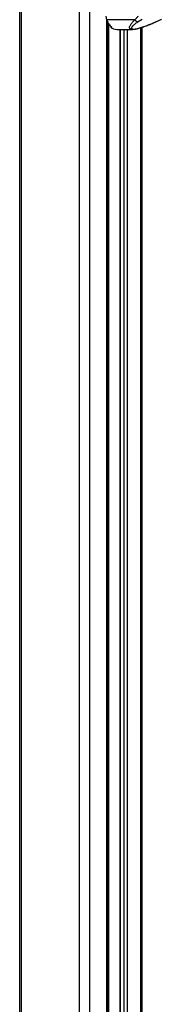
# Paper-space layout 'Wall Base Bracket' of a CAD drawing. Header units: millimetres. Extents: x 61326 to 443956, y 32752 to 406945.
# Tile 46 of 73: x 292355 to 299471, y 82114 to 131475. Entities that reach past the tile are written whole.
import ezdxf

# ---------------------------------------------------------------- set-up
doc = ezdxf.new("R2010")
doc.units = ezdxf.units.MM

psp = doc.layouts.new('Wall Base Bracket')

# ---------------------------------------------------------------- linework, layer by layer
at = {"color": 7, "linetype": 'Continuous', "lineweight": 25, "ltscale": 50}
for p, q in [((292355.38, 184989.24), (292355.38, 41289.23)), ((298145.09, 131464.71), (296727.34, 131464.71)), ((296765.62, 41289.23), (296765.62, 131376.57)), ((298501.79, 131484.95), (298310.5, 131371.73)), ((299197.36, 131371.73), (299438.12, 131484.95)), ((296765.62, 131222.16), (296859.17, 131225.71)), ((296934.32, 131142.52), (296934.32, 131097.52)), ((296987.36, 131097.52), (296934.32, 131097.52)), ((297234.84, 130990.86), (298024.15, 130990.86)), ((297394.3, 130990.86), (297394.3, 55709.94)), ((298500.62, 41289.23), (298500.62, 131093.49))]:
    psp.add_line(p, q, dxfattribs=at)
at = {"color": 8, "linetype": 'Continuous', "lineweight": 25, "ltscale": 50}
for p, q in [((292424.85, 184989.24), (292424.85, 41289.23)), ((295342.28, 184989.24), (295342.28, 41289.23)), ((295855.26, 184989.24), (295855.26, 41289.23)), ((296731.03, 41289.23), (296731.03, 131455.14)), ((296836.16, 131256.9), (296765.62, 131254.35)), ((296765.62, 131222.21), (296859.13, 131225.77)), ((296812.94, 131223.96), (296812.94, 56014.24)), ((297404.95, 130990.86), (297404.95, 55704.47)), ((297599.49, 55497.65), (297599.49, 130990.86)), ((297753.83, 130990.86), (297753.83, 41289.23)), ((298430.24, 131071.4), (298430.24, 41289.23))]:
    psp.add_line(p, q, dxfattribs=at)
at = {"color": 7, "linetype": 'Continuous', "lineweight": 25, "ltscale": 50, "flags": 128}
for points in [[(296686.84, 131653.36), (296688.96, 131628.73), (296691.94, 131604.29), (296695.77, 131580.09), (296700.45, 131556.18), (296705.96, 131532.64), (296712.29, 131509.5), (296719.42, 131486.84), (296727.34, 131464.71)], [(296727.34, 131464.71), (296750.89, 131407.87), (296777.31, 131353.61), (296806.46, 131302.23), (296838.2, 131254), (296872.35, 131209.19), (296908.72, 131168.03), (296947.13, 131130.74), (296987.36, 131097.52)]]:
    psp.add_lwpolyline(points, dxfattribs=at)
at = {"color": 8, "linetype": 'Continuous', "lineweight": 25, "ltscale": 50, "flags": 128}
psp.add_lwpolyline([(299222.01, 131376.29), (299211.59, 131372.98), (299197.36, 131371.73)], dxfattribs=at)
at = {"color": 7, "linetype": 'Continuous', "lineweight": 25, "ltscale": 2500}
for centre, radius, start, end in [((298318.77, 131580.06), 208.49, 213.59017, 267.726687), ((297242.03, 131487.77), 496.97, 231.744533, 269.171252)]:
    psp.add_arc(centre, radius, start, end, dxfattribs=at)
at = {"color": 8, "linetype": 'Continuous', "lineweight": 25, "ltscale": 50}
psp.add_open_spline([(298027.25, 130991.8), (298022.59, 130991.47), (297988.86, 130989.13), (297938.27, 130999.41), (297892.63, 131023.5), (297873.86, 131059.6), (297872.06, 131101.12), (297886.37, 131150.58), (297926.62, 131226.59), (298006.77, 131331.25), (298097.87, 131419.15), (298145.09, 131464.71)], degree=3, knots=[0, 0, 0, 0, 0.01256507, 0.09091525, 0.19330124, 0.27465437, 0.35797255, 0.45993351, 0.56199517, 0.77296928, 1, 1, 1, 1], dxfattribs=at)
at = {"color": 7, "linetype": 'Continuous', "lineweight": 25, "ltscale": 50}
for points, knots in [([(298310.5, 131371.73), (298259.46, 131336.37), (298162.86, 131269.46), (298048.54, 131172.94), (297990.14, 131103.1), (297973.69, 131056.99), (297977.84, 131029.26), (298004.52, 131008.98), (298060.24, 131001.1), (298136.25, 131005.73), (298246.04, 131025.2), (298369.29, 131057.47), (298492.82, 131095.61), (298637.9, 131144.97), (298812.16, 131209.86), (299010.32, 131290.21), (299135.03, 131344.57), (299197.36, 131371.73)], [0, 0, 0, 0, 0.12004388, 0.22717194, 0.33383595, 0.37392263, 0.41390519, 0.46098038, 0.4957187, 0.53045933, 0.57162493, 0.63169417, 0.67774215, 0.72385426, 0.8156716, 0.90787088, 1, 1, 1, 1]), ([(298027.3, 130992.02), (298038.25, 130991.82), (298072.96, 130991.22), (298136.33, 130999.31), (298217, 131013.77), (298302.1, 131034.05), (298393.7, 131059.51), (298493.35, 131090.54), (298605.11, 131128.25), (298730.09, 131173.47), (298867.75, 131226.72), (299018.1, 131288.29), (299138.17, 131338.91), (299206.62, 131369.58), (299221.94, 131376.44)], [0, 0, 0, 0, 0.029277, 0.09277401, 0.15421405, 0.21820399, 0.28770932, 0.36506346, 0.45163363, 0.55586465, 0.6735878, 0.80373629, 0.95605214, 1, 1, 1, 1]), ([(298145.09, 131464.71), (298170.01, 131495.73), (298220.19, 131558.18), (298286.99, 131621.49), (298320.62, 131653.36)], [0, 0, 0, 0, 0.49661708, 1, 1, 1, 1]), ([(299221.97, 131376.49), (299251.03, 131389.42), (299326.15, 131422.86), (299408.17, 131462.09), (299459.91, 131488.11), (299470.99, 131493.69)], [0, 0, 0, 0, 0.3314682, 0.85676808, 1, 1, 1, 1])]:
    psp.add_open_spline(points, degree=3, knots=knots, dxfattribs=at)

doc.saveas('drawing.dxf')
